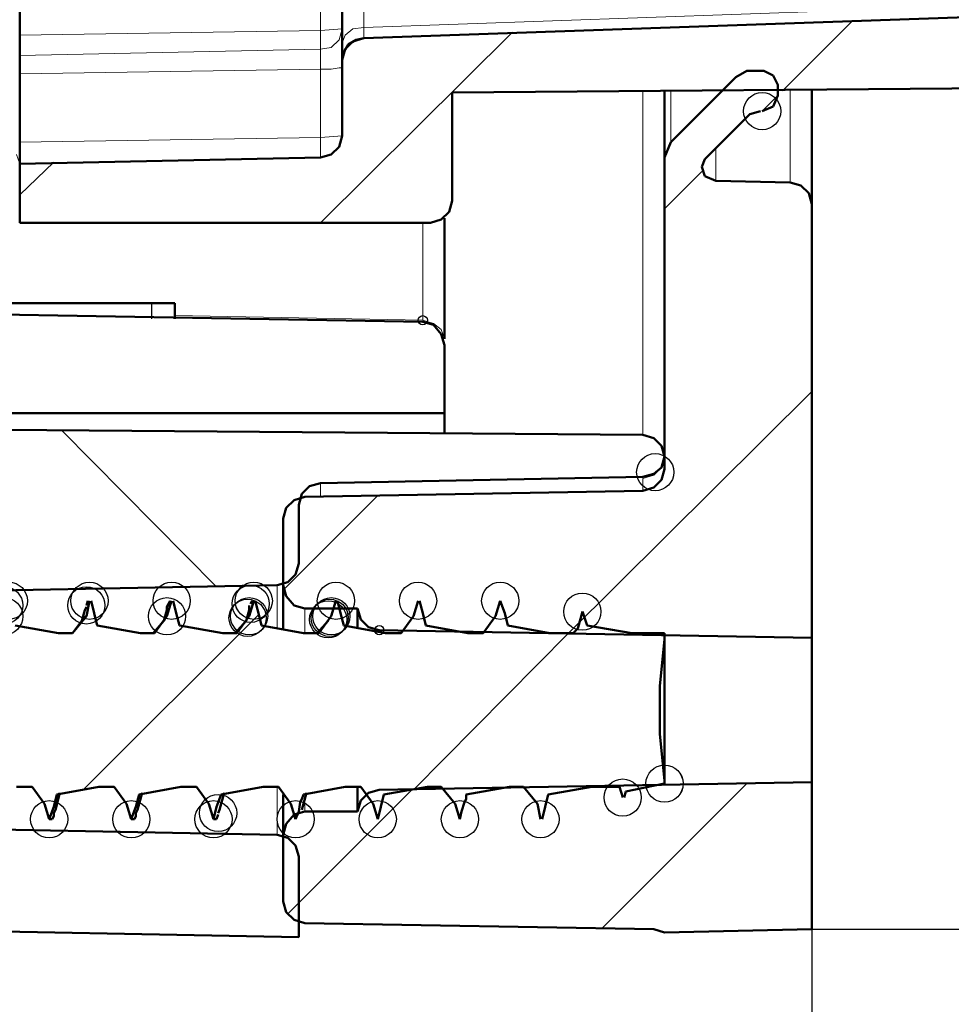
# Model space of a CAD drawing. Header units: centimetres. Extents: x -94 to 21, y -30 to 196.
# Tile 68 of 143: x 2.91 to 4.18, y -9.55 to -8.21. Entities that reach past the tile are written whole.
import ezdxf

# ---------------------------------------------------------------- set-up
doc = ezdxf.new("R2010")
doc.units = ezdxf.units.CM
doc.header["$MEASUREMENT"] = 0
doc.layers.add('Ebene 1', color=7, linetype='Continuous')

msp = doc.modelspace()

# ---------------------------------------------------------------- linework, layer by layer
at = {"layer": 'Ebene 1'}
for centre in [(3.92589, -8.33359), (3.77984, -8.82677), (2.89084, -9.00881), (2.89719, -9.00246), (3.00302, -9.00881), (3.00726, -9.00246), (3.00726, -9.00246), (3.11944, -9.00246), (3.11944, -9.00246), (3.22739, -9.00669), (3.23162, -9.00245), (3.23162, -9.00246), (3.34381, -9.00245), (3.45599, -9.00245), (3.56817, -9.00245), (3.68036, -9.01727), (2.89084, -9.02362), (3.11309, -9.02362), (3.22316, -9.02574), (3.22527, -9.02362), (3.33321, -9.02786), (3.33534, -9.02574), (3.33746, -9.02362), (3.79253, -9.25222), (3.79254, -9.25222), (3.73539, -9.27127), (3.18294, -9.29244), (2.95222, -9.30091), (3.06441, -9.30091), (3.17659, -9.30091), (3.28877, -9.30091), (3.40096, -9.3009), (3.51314, -9.3009), (3.6232, -9.3009)]:
    msp.add_ellipse(centre, major_axis=(0, 0.0254), ratio=1, dxfattribs=at)
at = {"layer": 'Ebene 1', "color": 252}
for centre in [(3.46235, -8.61934), (3.40307, -9.04267)]:
    msp.add_ellipse(centre, major_axis=(0, 0.00635), ratio=1, dxfattribs=at)
at = {"layer": 'Ebene 1', "color": 252, "lineweight": 13}
for points in [[(3.32264, -8.22352), (3.32264, -8.22352), (3.32264, -8.15579), (3.32264, -8.15579)], [(3.38191, -8.16214), (3.38191, -8.16214), (3.38191, -8.21929), (3.38191, -8.21929)], [(3.38191, -8.21929), (3.38191, -8.21929), (4.28361, -8.18754), (4.28361, -8.18754)], [(3.32264, -8.22352), (3.32264, -8.22352), (2.91201, -8.22987), (2.91201, -8.22987)], [(3.35227, -8.2214), (3.35227, -8.2214), (3.32264, -8.22352), (3.32264, -8.22352)], [(3.34804, -8.23622), (3.34804, -8.23622), (3.35227, -8.2214), (3.35227, -8.2214)], [(3.35227, -8.24045), (3.35227, -8.24045), (3.35651, -8.22987), (3.35651, -8.22987)], [(3.35651, -8.22987), (3.35651, -8.22987), (3.36709, -8.2214), (3.36709, -8.2214)], [(3.36709, -8.2214), (3.36709, -8.2214), (3.38191, -8.21929), (3.38191, -8.21929)], [(3.38191, -8.2341), (3.38191, -8.2341), (3.38191, -8.21929), (3.38191, -8.21929)], [(3.33746, -8.2468), (3.33746, -8.2468), (3.34804, -8.23622), (3.34804, -8.23622)], [(3.32264, -8.24892), (3.32264, -8.24892), (2.91201, -8.25739), (2.91201, -8.25739)], [(3.32264, -8.24892), (3.32264, -8.24892), (3.33746, -8.2468), (3.33746, -8.2468)], [(3.32264, -8.27644), (3.32264, -8.27644), (3.32264, -8.24892), (3.32264, -8.24892)], [(3.32264, -8.27644), (3.32264, -8.27644), (2.91201, -8.28279), (2.91201, -8.28279)], [(3.32264, -8.36957), (3.32264, -8.36957), (3.32264, -8.27644), (3.32264, -8.27644)], [(3.32264, -8.27644), (3.32264, -8.27644), (3.33746, -8.27644), (3.33746, -8.27644)], [(3.33746, -8.27644), (3.33746, -8.27644), (3.34804, -8.27432), (3.34804, -8.27432)], [(3.34804, -8.27432), (3.34804, -8.27432), (3.35227, -8.27432), (3.35227, -8.27432)], [(3.76291, -8.77597), (3.76291, -8.77597), (3.76291, -8.30607), (3.76291, -8.30607)], [(3.80101, -8.30607), (3.80101, -8.30607), (3.80101, -8.37592), (3.80101, -8.37592)], [(3.96399, -8.43096), (3.96399, -8.43096), (3.96399, -8.30396), (3.96399, -8.30396)], [(2.91201, -8.37592), (2.91201, -8.37592), (3.32264, -8.36957), (3.32264, -8.36957)], [(3.32264, -8.36957), (3.32264, -8.36957), (3.35227, -8.36745), (3.35227, -8.36745)], [(3.32264, -8.36957), (3.32264, -8.36957), (3.32264, -8.39709), (3.32264, -8.39709)], [(3.86239, -8.38439), (3.86239, -8.38439), (3.86239, -8.42884), (3.86239, -8.42884)], [(2.91201, -8.40555), (2.91201, -8.40555), (2.90777, -8.39285), (2.90777, -8.39285)], [(3.46234, -8.61934), (3.46234, -8.61934), (3.46234, -8.48599), (3.46234, -8.48599)], [(3.12367, -8.61299), (3.12367, -8.61299), (3.46234, -8.61934), (3.46234, -8.61934)], [(3.47717, -8.62357), (3.47717, -8.62357), (3.46235, -8.61934), (3.46235, -8.61934)], [(3.48775, -8.63204), (3.48775, -8.63204), (3.47717, -8.62357), (3.47717, -8.62357)], [(3.49199, -8.64474), (3.49199, -8.64474), (3.48775, -8.63204), (3.48775, -8.63204)], [(3.78831, -8.82042), (3.78831, -8.82042), (3.79254, -8.8056), (3.79254, -8.8056)], [(3.77772, -8.831), (3.77772, -8.831), (3.78831, -8.82042), (3.78831, -8.82042)], [(3.76291, -8.83524), (3.76291, -8.83524), (3.77772, -8.831), (3.77772, -8.831)], [(3.32264, -8.84159), (3.32264, -8.84159), (3.32264, -8.86064), (3.32264, -8.86064)], [(3.26337, -9.03844), (3.26337, -9.03844), (3.26337, -8.98129), (3.26337, -8.98129)], [(3.30147, -9.01304), (3.30147, -9.01304), (3.30147, -9.0469), (3.30147, -9.0469)], [(3.26337, -9.32207), (3.26337, -9.32207), (3.26337, -9.25646), (3.26337, -9.25646)], [(3.30147, -9.27127), (3.30147, -9.27127), (3.30147, -9.29032), (3.30147, -9.29032)]]:
    msp.add_open_spline(points, degree=3, dxfattribs=at)
at = {"layer": 'Ebene 1', "lineweight": 50}
for points in [[(2.91201, -8.2087), (2.91201, -8.2087), (2.91201, -8.16637), (2.91201, -8.16637)], [(3.35227, -8.24045), (3.35227, -8.24045), (3.35227, -8.1833), (3.35227, -8.1833)], [(4.28361, -8.20235), (4.28361, -8.20235), (3.38191, -8.2341), (3.38191, -8.2341)], [(2.91201, -8.22987), (2.91201, -8.22987), (2.91201, -8.2087), (2.91201, -8.2087)], [(2.91201, -8.25739), (2.91201, -8.25739), (2.91201, -8.22987), (2.91201, -8.22987)], [(3.35227, -8.26162), (3.35227, -8.26162), (3.35227, -8.24045), (3.35227, -8.24045)], [(3.35439, -8.25315), (3.35439, -8.25315), (3.36074, -8.24257), (3.36074, -8.24257)], [(3.35651, -8.24892), (3.35651, -8.24892), (3.36709, -8.23834), (3.36709, -8.23834)], [(3.36074, -8.24257), (3.36074, -8.24257), (3.37133, -8.23622), (3.37133, -8.23622)], [(3.36709, -8.23834), (3.36709, -8.23834), (3.38191, -8.2341), (3.38191, -8.2341)], [(3.37133, -8.23622), (3.37133, -8.23622), (3.38191, -8.2341), (3.38191, -8.2341)], [(2.91201, -8.25739), (2.91201, -8.25739), (2.91201, -8.28279), (2.91201, -8.28279)], [(3.35227, -8.26374), (3.35227, -8.26374), (3.35651, -8.24892), (3.35651, -8.24892)], [(3.35228, -8.26374), (3.35228, -8.26374), (3.35439, -8.25315), (3.35439, -8.25315)], [(3.35228, -8.36745), (3.35228, -8.36745), (3.35228, -8.26374), (3.35228, -8.26374)], [(2.91201, -8.28279), (2.91201, -8.28279), (2.91201, -8.37592), (2.91201, -8.37592)], [(3.8899, -8.28702), (3.8899, -8.28702), (3.90472, -8.27855), (3.90472, -8.27855)], [(3.90472, -8.27855), (3.90472, -8.27855), (3.92165, -8.27855), (3.92165, -8.27855)], [(3.92165, -8.27855), (3.92165, -8.27855), (3.928, -8.27855), (3.928, -8.27855)], [(3.928, -8.27855), (3.928, -8.27855), (3.9407, -8.2849), (3.9407, -8.2849)], [(3.9407, -8.2849), (3.9407, -8.2849), (3.94705, -8.2976), (3.94705, -8.2976)], [(3.80101, -8.37592), (3.80101, -8.37592), (3.88991, -8.28702), (3.88991, -8.28702)], [(3.94705, -8.2976), (3.94705, -8.2976), (3.94705, -8.31242), (3.94705, -8.31242)], [(4.29843, -8.30184), (4.29843, -8.30184), (3.50256, -8.30819), (3.50256, -8.30819)], [(3.50256, -8.45635), (3.50256, -8.45635), (3.50256, -8.30819), (3.50256, -8.30819)], [(3.79254, -8.39709), (3.79254, -8.39709), (3.79254, -8.30607), (3.79254, -8.30607)], [(3.99362, -8.30395), (3.99362, -8.30395), (3.99362, -8.46059), (3.99362, -8.46059)], [(3.94705, -8.31242), (3.94705, -8.31242), (3.9407, -8.32724), (3.9407, -8.32724)], [(3.90895, -8.33782), (3.90895, -8.33782), (3.84757, -8.3992), (3.84757, -8.3992)], [(3.90895, -8.33782), (3.90895, -8.33782), (3.92377, -8.33359), (3.92377, -8.33359)], [(3.9407, -8.32724), (3.9407, -8.32724), (3.92589, -8.33359), (3.92589, -8.33359)], [(2.91201, -8.40555), (2.91201, -8.40555), (2.91201, -8.37592), (2.91201, -8.37592)], [(3.35228, -8.36745), (3.35228, -8.36745), (3.34804, -8.38227), (3.34804, -8.38227)], [(3.79254, -8.39709), (3.79254, -8.39709), (3.80101, -8.37592), (3.80101, -8.37592)], [(3.34804, -8.38227), (3.34804, -8.38227), (3.33746, -8.39285), (3.33746, -8.39285)], [(2.91201, -8.40555), (2.91201, -8.40555), (3.32264, -8.39709), (3.32264, -8.39709)], [(2.91201, -8.48599), (2.91201, -8.48599), (2.91201, -8.40555), (2.91201, -8.40555)], [(3.33746, -8.39285), (3.33746, -8.39285), (3.32264, -8.39709), (3.32264, -8.39709)], [(3.79254, -8.39709), (3.79254, -8.39709), (3.79254, -8.82254), (3.79254, -8.82254)], [(3.84334, -8.40979), (3.84334, -8.40979), (3.84757, -8.3992), (3.84757, -8.3992)], [(3.84757, -8.42249), (3.84757, -8.42249), (3.84334, -8.40979), (3.84334, -8.40979)], [(3.86239, -8.42884), (3.86239, -8.42884), (3.84757, -8.42249), (3.84757, -8.42249)], [(3.96399, -8.43095), (3.96399, -8.43095), (3.86239, -8.42884), (3.86239, -8.42884)], [(3.96399, -8.43095), (3.96399, -8.43095), (3.9788, -8.43519), (3.9788, -8.43519)], [(3.9788, -8.43519), (3.9788, -8.43519), (3.98939, -8.44577), (3.98939, -8.44577)], [(3.98939, -8.44577), (3.98939, -8.44577), (3.99362, -8.46059), (3.99362, -8.46059)], [(3.50256, -8.45635), (3.50256, -8.45635), (3.49833, -8.47117), (3.49833, -8.47117)], [(3.49833, -8.47117), (3.49833, -8.47117), (3.48774, -8.48175), (3.48774, -8.48175)], [(3.99362, -8.46059), (3.99362, -8.46059), (3.99362, -9.05325), (3.99362, -9.05325)], [(3.48774, -8.48175), (3.48774, -8.48175), (3.47293, -8.48599), (3.47293, -8.48599)], [(3.49197, -8.47964), (3.49197, -8.47964), (3.49197, -8.64474), (3.49197, -8.64474)], [(3.46234, -8.62145), (3.46234, -8.62145), (1.99337, -8.59605), (1.99337, -8.59605)], [(3.12368, -8.59605), (3.12368, -8.59605), (2.82311, -8.59605), (2.82311, -8.59605)], [(3.12368, -8.61722), (3.12368, -8.61722), (3.12368, -8.59605), (3.12368, -8.59605)], [(3.46234, -8.62145), (3.46234, -8.62145), (3.47716, -8.62569), (3.47716, -8.62569)], [(3.47716, -8.62569), (3.47716, -8.62569), (3.48774, -8.63839), (3.48774, -8.63839)], [(3.48774, -8.63839), (3.48774, -8.63839), (3.49197, -8.6532), (3.49197, -8.6532)], [(3.49197, -8.6532), (3.49197, -8.6532), (3.49197, -8.74634), (3.49197, -8.74634)], [(2.50349, -8.74634), (2.50349, -8.74634), (3.49197, -8.74634), (3.49197, -8.74634)], [(3.49197, -8.74634), (3.49197, -8.74634), (3.49197, -8.77385), (3.49197, -8.77385)], [(2.19234, -8.76327), (2.19234, -8.76327), (3.76291, -8.77597), (3.76291, -8.77597)], [(3.76291, -8.77597), (3.76291, -8.77597), (3.77772, -8.78021), (3.77772, -8.78021)], [(3.77772, -8.78021), (3.77772, -8.78021), (3.78831, -8.79079), (3.78831, -8.79079)], [(3.78831, -8.79079), (3.78831, -8.79079), (3.79254, -8.80561), (3.79254, -8.80561)], [(3.79254, -8.80561), (3.79254, -8.80561), (3.78831, -8.82042), (3.78831, -8.82042)], [(3.78831, -8.82042), (3.78831, -8.82042), (3.77772, -8.82889), (3.77772, -8.82889)], [(3.79254, -8.82254), (3.79254, -8.82254), (3.7883, -8.83735), (3.7883, -8.83735)], [(3.76291, -8.83312), (3.76291, -8.83312), (3.32264, -8.84159), (3.32264, -8.84159)], [(3.77772, -8.82889), (3.77772, -8.82889), (3.76291, -8.83312), (3.76291, -8.83312)], [(3.29724, -8.85641), (3.29724, -8.85641), (3.30782, -8.84582), (3.30782, -8.84582)], [(3.30782, -8.84582), (3.30782, -8.84582), (3.32264, -8.84159), (3.32264, -8.84159)], [(3.77772, -8.84794), (3.77772, -8.84794), (3.7629, -8.85217), (3.7629, -8.85217)], [(3.7883, -8.83735), (3.7883, -8.83735), (3.77772, -8.84794), (3.77772, -8.84794)], [(3.28665, -8.86487), (3.28665, -8.86487), (3.30147, -8.86064), (3.30147, -8.86064)], [(3.29301, -8.87122), (3.29301, -8.87122), (3.29724, -8.85641), (3.29724, -8.85641)], [(3.30147, -8.86064), (3.30147, -8.86064), (3.7629, -8.85217), (3.7629, -8.85217)], [(3.27184, -8.89027), (3.27184, -8.89027), (3.27607, -8.87545), (3.27607, -8.87545)], [(3.27607, -8.87545), (3.27607, -8.87545), (3.28665, -8.86487), (3.28665, -8.86487)], [(3.29301, -8.95166), (3.29301, -8.95166), (3.29301, -8.87122), (3.29301, -8.87122)], [(3.27184, -8.89027), (3.27184, -8.89027), (3.27184, -8.98129), (3.27184, -8.98129)], [(3.29301, -8.95166), (3.29301, -8.95166), (3.28877, -8.96647), (3.28877, -8.96647)], [(3.28877, -8.96647), (3.28877, -8.96647), (3.27819, -8.97706), (3.27819, -8.97706)], [(3.26337, -8.98129), (3.26337, -8.98129), (2.69187, -8.99187), (2.69187, -8.99187)], [(3.27819, -8.97706), (3.27819, -8.97706), (3.26337, -8.98129), (3.26337, -8.98129)], [(3.27184, -9.04056), (3.27184, -9.04056), (3.27184, -8.98129), (3.27184, -8.98129)], [(3.27607, -8.9961), (3.27607, -8.9961), (3.27184, -8.98129), (3.27184, -8.98129)], [(3.28665, -9.0088), (3.28665, -9.0088), (3.27607, -8.9961), (3.27607, -8.9961)], [(3.00302, -9.01092), (3.00302, -9.01092), (3.00091, -9.01516), (3.00091, -9.01516)], [(3.00514, -9.00246), (3.00514, -9.00246), (3.00302, -9.00881), (3.00302, -9.00881)], [(3.00302, -9.02362), (3.00302, -9.02362), (3.00726, -9.00246), (3.00726, -9.00246)], [(3.11309, -9.02362), (3.11309, -9.02362), (3.11944, -9.00246), (3.11944, -9.00246)], [(3.11309, -9.01092), (3.11309, -9.01092), (3.11309, -9.01516), (3.11309, -9.01516)], [(3.22527, -9.02362), (3.22527, -9.02362), (3.23162, -9.00245), (3.23162, -9.00245)], [(3.22527, -9.00881), (3.22527, -9.00881), (3.22527, -9.01516), (3.22527, -9.01516)], [(3.22951, -9.00246), (3.22951, -9.00246), (3.22739, -9.00669), (3.22739, -9.00669)], [(3.30147, -9.01304), (3.30147, -9.01304), (3.28665, -9.0088), (3.28665, -9.0088)], [(3.33746, -9.02362), (3.33746, -9.02362), (3.34381, -9.00245), (3.34381, -9.00245)], [(3.44964, -9.02362), (3.44964, -9.02362), (3.45599, -9.00245), (3.45599, -9.00245)], [(3.56182, -9.02362), (3.56182, -9.02362), (3.56817, -9.00245), (3.56817, -9.00245)], [(3.56817, -9.00245), (3.56817, -9.00245), (3.57452, -9.01939), (3.57452, -9.01939)], [(2.98397, -9.04691), (2.98397, -9.04691), (3.00302, -9.02362), (3.00302, -9.02362)], [(3.0009, -9.01516), (3.0009, -9.01516), (2.99666, -9.02997), (2.99666, -9.02997)], [(3.00302, -9.02362), (3.00302, -9.02362), (2.99879, -9.02574), (2.99879, -9.02574)], [(3.09616, -9.04691), (3.09616, -9.04691), (3.11309, -9.02362), (3.11309, -9.02362)], [(3.11308, -9.01516), (3.11308, -9.01516), (3.10885, -9.02997), (3.10885, -9.02997)], [(3.20834, -9.04691), (3.20834, -9.04691), (3.22527, -9.02362), (3.22527, -9.02362)], [(3.22526, -9.01516), (3.22526, -9.01516), (3.22103, -9.02997), (3.22103, -9.02997)], [(3.37344, -9.01304), (3.37344, -9.01304), (3.30147, -9.01304), (3.30147, -9.01304)], [(3.32052, -9.0469), (3.32052, -9.0469), (3.33746, -9.02362), (3.33746, -9.02362)], [(3.37344, -9.03844), (3.37344, -9.03844), (3.37344, -9.01304), (3.37344, -9.01304)], [(3.37767, -9.02785), (3.37767, -9.02785), (3.37344, -9.01304), (3.37344, -9.01304)], [(3.43271, -9.0469), (3.43271, -9.0469), (3.44964, -9.02362), (3.44964, -9.02362)], [(3.54489, -9.0469), (3.54489, -9.0469), (3.56182, -9.02362), (3.56182, -9.02362)], [(3.57452, -9.01939), (3.57452, -9.01939), (3.57876, -9.03632), (3.57876, -9.03632)], [(3.68036, -9.01727), (3.68036, -9.01727), (3.67401, -9.04055), (3.67401, -9.04055)], [(3.68671, -9.03632), (3.68671, -9.03632), (3.68036, -9.01727), (3.68036, -9.01727)], [(2.90566, -9.03632), (2.90566, -9.03632), (2.96492, -9.04691), (2.96492, -9.04691)], [(2.99667, -9.02997), (2.99667, -9.02997), (2.98397, -9.04691), (2.98397, -9.04691)], [(2.99879, -9.02574), (2.99879, -9.02574), (2.99667, -9.02997), (2.99667, -9.02997)], [(3.01784, -9.03632), (3.01784, -9.03632), (3.07711, -9.04691), (3.07711, -9.04691)], [(3.10885, -9.02997), (3.10885, -9.02997), (3.09403, -9.04691), (3.09403, -9.04691)], [(3.11097, -9.02574), (3.11097, -9.02574), (3.10886, -9.02997), (3.10886, -9.02997)], [(3.13002, -9.03632), (3.13002, -9.03632), (3.18929, -9.04691), (3.18929, -9.04691)], [(3.22103, -9.02997), (3.22103, -9.02997), (3.20622, -9.04691), (3.20622, -9.04691)], [(3.24221, -9.03632), (3.24221, -9.03632), (3.29936, -9.0469), (3.29936, -9.0469)], [(3.33322, -9.02997), (3.33322, -9.02997), (3.3184, -9.04691), (3.3184, -9.04691)], [(3.35439, -9.03632), (3.35439, -9.03632), (3.41154, -9.0469), (3.41154, -9.0469)], [(3.38825, -9.03844), (3.38825, -9.03844), (3.37767, -9.02785), (3.37767, -9.02785)], [(3.46657, -9.03632), (3.46657, -9.03632), (3.52372, -9.0469), (3.52372, -9.0469)], [(3.57876, -9.03632), (3.57876, -9.03632), (3.63591, -9.0469), (3.63591, -9.0469)], [(3.68671, -9.03632), (3.68671, -9.03632), (3.74809, -9.0469), (3.74809, -9.0469)], [(2.96492, -9.04691), (2.96492, -9.04691), (2.98397, -9.04691), (2.98397, -9.04691)], [(3.07711, -9.04691), (3.07711, -9.04691), (3.09616, -9.04691), (3.09616, -9.04691)], [(3.18929, -9.04691), (3.18929, -9.04691), (3.20834, -9.04691), (3.20834, -9.04691)], [(3.29936, -9.0469), (3.29936, -9.0469), (3.32052, -9.0469), (3.32052, -9.0469)], [(3.40307, -9.04267), (3.40307, -9.04267), (3.38825, -9.03844), (3.38825, -9.03844)], [(3.99362, -9.05325), (3.99362, -9.05325), (3.40307, -9.04267), (3.40307, -9.04267)], [(3.41154, -9.0469), (3.41154, -9.0469), (3.43271, -9.0469), (3.43271, -9.0469)], [(3.52372, -9.0469), (3.52372, -9.0469), (3.54489, -9.0469), (3.54489, -9.0469)], [(3.63591, -9.0469), (3.63591, -9.0469), (3.66766, -9.0469), (3.66766, -9.0469)], [(3.67401, -9.04055), (3.67401, -9.04055), (3.66766, -9.0469), (3.66766, -9.0469)], [(3.74809, -9.0469), (3.74809, -9.0469), (3.79254, -9.0469), (3.79254, -9.0469)], [(3.78619, -9.11887), (3.78619, -9.11887), (3.79254, -9.05537), (3.79254, -9.05537)], [(3.79254, -9.05537), (3.79254, -9.05537), (3.79254, -9.24799), (3.79254, -9.24799)], [(3.99362, -9.05325), (3.99362, -9.05325), (3.99362, -9.2501), (3.99362, -9.2501)], [(3.78619, -9.18449), (3.78619, -9.18449), (3.78619, -9.11887), (3.78619, -9.11887)], [(3.79254, -9.24799), (3.79254, -9.24799), (3.78619, -9.18449), (3.78619, -9.18449)], [(3.40307, -9.26069), (3.40307, -9.26069), (3.99362, -9.2501), (3.99362, -9.2501)], [(3.79254, -9.25222), (3.79254, -9.25222), (3.73962, -9.2628), (3.73962, -9.2628)], [(3.79254, -9.25222), (3.79254, -9.25222), (3.79254, -9.24799), (3.79254, -9.24799)], [(3.99362, -9.2501), (3.99362, -9.2501), (3.99362, -9.45119), (3.99362, -9.45119)], [(2.92894, -9.25646), (2.92894, -9.25646), (2.90777, -9.25646), (2.90777, -9.25646)], [(2.94587, -9.27974), (2.94587, -9.27974), (2.92894, -9.25646), (2.92894, -9.25646)], [(2.96281, -9.26704), (2.96281, -9.26704), (2.95857, -9.28397), (2.95857, -9.28397)], [(2.96068, -9.28821), (2.96068, -9.28821), (2.96703, -9.26492), (2.96703, -9.26492)], [(3.01996, -9.25646), (3.01996, -9.25646), (2.96281, -9.26704), (2.96281, -9.26704)], [(3.04112, -9.25646), (3.04112, -9.25646), (3.01996, -9.25646), (3.01996, -9.25646)], [(3.05806, -9.27974), (3.05806, -9.27974), (3.04112, -9.25646), (3.04112, -9.25646)], [(3.07499, -9.26704), (3.07499, -9.26704), (3.07076, -9.28397), (3.07076, -9.28397)], [(3.07287, -9.28821), (3.07287, -9.28821), (3.07922, -9.26492), (3.07922, -9.26492)], [(3.13214, -9.25646), (3.13214, -9.25646), (3.07499, -9.26704), (3.07499, -9.26704)], [(3.15331, -9.25646), (3.15331, -9.25646), (3.13214, -9.25646), (3.13214, -9.25646)], [(3.17024, -9.27974), (3.17024, -9.27974), (3.15331, -9.25646), (3.15331, -9.25646)], [(3.18717, -9.26704), (3.18717, -9.26704), (3.18082, -9.28397), (3.18082, -9.28397)], [(3.18505, -9.28821), (3.18505, -9.28821), (3.1914, -9.26492), (3.1914, -9.26492)], [(3.24432, -9.25646), (3.24432, -9.25646), (3.18717, -9.26704), (3.18717, -9.26704)], [(3.26549, -9.25646), (3.26549, -9.25646), (3.24432, -9.25646), (3.24432, -9.25646)], [(3.28242, -9.27974), (3.28242, -9.27974), (3.26549, -9.25646), (3.26549, -9.25646)], [(3.27184, -9.32207), (3.27184, -9.32207), (3.27184, -9.26704), (3.27184, -9.26704)], [(3.29723, -9.28821), (3.29723, -9.28821), (3.30358, -9.26492), (3.30358, -9.26492)], [(3.29936, -9.26704), (3.29936, -9.26704), (3.29724, -9.27339), (3.29724, -9.27339)], [(3.35651, -9.25645), (3.35651, -9.25645), (3.29936, -9.26704), (3.29936, -9.26704)], [(3.37767, -9.25645), (3.37767, -9.25645), (3.35651, -9.25645), (3.35651, -9.25645)], [(3.37344, -9.29032), (3.37344, -9.29032), (3.37344, -9.25645), (3.37344, -9.25645)], [(3.39461, -9.27974), (3.39461, -9.27974), (3.37767, -9.25645), (3.37767, -9.25645)], [(3.37767, -9.27551), (3.37767, -9.27551), (3.38826, -9.26492), (3.38826, -9.26492)], [(3.38826, -9.26492), (3.38826, -9.26492), (3.40307, -9.26069), (3.40307, -9.26069)], [(3.40942, -9.26704), (3.40942, -9.26704), (3.40096, -9.3009), (3.40096, -9.3009)], [(3.46869, -9.25645), (3.46869, -9.25645), (3.40942, -9.26704), (3.40942, -9.26704)], [(3.48774, -9.25645), (3.48774, -9.25645), (3.46869, -9.25645), (3.46869, -9.25645)], [(3.50679, -9.27974), (3.50679, -9.27974), (3.48774, -9.25645), (3.48774, -9.25645)], [(3.58087, -9.25645), (3.58087, -9.25645), (3.52161, -9.26704), (3.52161, -9.26704)], [(3.52161, -9.26704), (3.52161, -9.26704), (3.52161, -9.27339), (3.52161, -9.27339)], [(3.59992, -9.25645), (3.59992, -9.25645), (3.58087, -9.25645), (3.58087, -9.25645)], [(3.59992, -9.25646), (3.59992, -9.25646), (3.61897, -9.27974), (3.61897, -9.27974)], [(3.62532, -9.3009), (3.62532, -9.3009), (3.63379, -9.26704), (3.63379, -9.26704)], [(3.69306, -9.25645), (3.69306, -9.25645), (3.63379, -9.26704), (3.63379, -9.26704)], [(3.73116, -9.25645), (3.73116, -9.25645), (3.69306, -9.25645), (3.69306, -9.25645)], [(3.73116, -9.25645), (3.73116, -9.25645), (3.73539, -9.27127), (3.73539, -9.27127)], [(3.73751, -9.27127), (3.73751, -9.27127), (3.73962, -9.2628), (3.73962, -9.2628)], [(2.95222, -9.30091), (2.95222, -9.30091), (2.94587, -9.27974), (2.94587, -9.27974)], [(3.06441, -9.30091), (3.06441, -9.30091), (3.05806, -9.27974), (3.05806, -9.27974)], [(3.17659, -9.30091), (3.17659, -9.30091), (3.17024, -9.27974), (3.17024, -9.27974)], [(3.28877, -9.30091), (3.28877, -9.30091), (3.28242, -9.27974), (3.28242, -9.27974)], [(3.29512, -9.27762), (3.29512, -9.27762), (3.29301, -9.29032), (3.29301, -9.29032)], [(3.29724, -9.27339), (3.29724, -9.27339), (3.29512, -9.27762), (3.29512, -9.27762)], [(3.37344, -9.29032), (3.37344, -9.29032), (3.37767, -9.27551), (3.37767, -9.27551)], [(3.40096, -9.3009), (3.40096, -9.3009), (3.39461, -9.27974), (3.39461, -9.27974)], [(3.51314, -9.3009), (3.51314, -9.3009), (3.50679, -9.27974), (3.50679, -9.27974)], [(3.51949, -9.27762), (3.51949, -9.27762), (3.51526, -9.29032), (3.51526, -9.29032)], [(3.52161, -9.27339), (3.52161, -9.27339), (3.51949, -9.27762), (3.51949, -9.27762)], [(3.61897, -9.27974), (3.61897, -9.27974), (3.6232, -9.3009), (3.6232, -9.3009)], [(2.95857, -9.28397), (2.95857, -9.28397), (2.95222, -9.30091), (2.95222, -9.30091)], [(2.96069, -9.28821), (2.96069, -9.28821), (2.95857, -9.29244), (2.95857, -9.29244)], [(2.95857, -9.29244), (2.95857, -9.29244), (2.95857, -9.29667), (2.95857, -9.29667)], [(3.07076, -9.28397), (3.07076, -9.28397), (3.06441, -9.30091), (3.06441, -9.30091)], [(3.07287, -9.2882), (3.07287, -9.2882), (3.07076, -9.29244), (3.07076, -9.29244)], [(3.07076, -9.29244), (3.07076, -9.29244), (3.07076, -9.29667), (3.07076, -9.29667)], [(3.18082, -9.28397), (3.18082, -9.28397), (3.17659, -9.30091), (3.17659, -9.30091)], [(3.18506, -9.2882), (3.18506, -9.2882), (3.18294, -9.29244), (3.18294, -9.29244)], [(3.28666, -9.29455), (3.28666, -9.29455), (3.30147, -9.29032), (3.30147, -9.29032)], [(3.29301, -9.29032), (3.29301, -9.29032), (3.28877, -9.30091), (3.28877, -9.30091)], [(3.30147, -9.29032), (3.30147, -9.29032), (3.37344, -9.29032), (3.37344, -9.29032)], [(3.51526, -9.29032), (3.51526, -9.29032), (3.51314, -9.3009), (3.51314, -9.3009)], [(2.95646, -9.30091), (2.95646, -9.30091), (2.95222, -9.30091), (2.95222, -9.30091)], [(2.95857, -9.29667), (2.95857, -9.29667), (2.95646, -9.30091), (2.95646, -9.30091)], [(3.06864, -9.30091), (3.06864, -9.30091), (3.06441, -9.30091), (3.06441, -9.30091)], [(3.07076, -9.29667), (3.07076, -9.29667), (3.06864, -9.30091), (3.06864, -9.30091)], [(3.18082, -9.3009), (3.18082, -9.3009), (3.17659, -9.3009), (3.17659, -9.3009)], [(3.18294, -9.29455), (3.18294, -9.29455), (3.18082, -9.3009), (3.18082, -9.3009)], [(3.27184, -9.32207), (3.27184, -9.32207), (3.27607, -9.30725), (3.27607, -9.30725)], [(3.27607, -9.30725), (3.27607, -9.30725), (3.28666, -9.29455), (3.28666, -9.29455)], [(2.69187, -9.31149), (2.69187, -9.31149), (3.26337, -9.32207), (3.26337, -9.32207)], [(3.26337, -9.32207), (3.26337, -9.32207), (3.27819, -9.32631), (3.27819, -9.32631)], [(3.27184, -9.32207), (3.27184, -9.32207), (3.27184, -9.41309), (3.27184, -9.41309)], [(3.27819, -9.32631), (3.27819, -9.32631), (3.28877, -9.33689), (3.28877, -9.33689)], [(3.28877, -9.33689), (3.28877, -9.33689), (3.29301, -9.35171), (3.29301, -9.35171)], [(3.29301, -9.46177), (3.29301, -9.46177), (3.29301, -9.35171), (3.29301, -9.35171)], [(3.27607, -9.4279), (3.27607, -9.4279), (3.27184, -9.41309), (3.27184, -9.41309)], [(3.28666, -9.43849), (3.28666, -9.43849), (3.27607, -9.4279), (3.27607, -9.4279)], [(3.30147, -9.44272), (3.30147, -9.44272), (3.28666, -9.43849), (3.28666, -9.43849)], [(2.72151, -9.45119), (2.72151, -9.45119), (3.29301, -9.46177), (3.29301, -9.46177)], [(3.77772, -9.45119), (3.77772, -9.45119), (3.30147, -9.44272), (3.30147, -9.44272)], [(3.77772, -9.45119), (3.77772, -9.45119), (3.79254, -9.45542), (3.79254, -9.45542)], [(3.99362, -9.45119), (3.99362, -9.45119), (3.79254, -9.45542), (3.79254, -9.45542)]]:
    msp.add_open_spline(points, degree=3, dxfattribs=at)
at = {"layer": 'Ebene 1', "lineweight": 35}
for points in [[(4.04866, -8.21082), (4.04866, -8.21082), (3.95341, -8.30607), (3.95341, -8.30607)], [(3.58511, -8.22564), (3.58511, -8.22564), (3.32265, -8.48599), (3.32265, -8.48599)], [(3.94494, -8.31454), (3.94494, -8.31454), (3.92589, -8.33359), (3.92589, -8.33359)], [(2.95858, -8.40344), (2.95858, -8.40344), (2.91201, -8.44789), (2.91201, -8.44789)], [(3.84334, -8.41614), (3.84334, -8.41614), (3.79254, -8.46694), (3.79254, -8.46694)], [(3.66131, -9.0469), (3.66131, -9.0469), (3.99363, -8.7167), (3.99363, -8.7167)], [(2.96916, -8.76962), (2.96916, -8.76962), (3.18082, -8.9834), (3.18082, -8.9834)], [(3.40096, -8.85852), (3.40096, -8.85852), (3.27396, -8.98552), (3.27396, -8.98552)], [(3.23797, -9.0215), (3.23797, -9.0215), (2.99879, -9.26069), (2.99879, -9.26069)], [(3.67612, -9.03209), (3.67612, -9.03209), (3.68247, -9.02574), (3.68247, -9.02574)], [(3.44964, -9.26069), (3.44964, -9.26069), (3.66131, -9.0469), (3.66131, -9.0469)], [(3.90473, -9.25222), (3.90473, -9.25222), (3.70788, -9.44907), (3.70788, -9.44907)], [(3.44753, -9.26069), (3.44753, -9.26069), (3.27819, -9.43002), (3.27819, -9.43002)]]:
    msp.add_open_spline(points, degree=3, dxfattribs=at)
at = {"layer": 'Ebene 1', "color": 252, "lineweight": 13}
for points in [[(3.32264, -8.24892), (3.32264, -8.24892), (3.32264, -8.23834), (3.32264, -8.23834), (3.32264, -8.23834), (3.32264, -8.22352), (3.32264, -8.22352)], [(3.76291, -8.85217), (3.76291, -8.85217), (3.76291, -8.83524), (3.76291, -8.83524), (3.76291, -8.83524), (3.76291, -8.83524), (3.76291, -8.83524)]]:
    msp.add_open_spline(points, degree=3, knots=[0, 0, 0, 0, 0.5, 0.5, 0.5, 1, 1, 1, 1], dxfattribs=at)
at = {"layer": 'Ebene 1', "color": 1, "lineweight": 25}
msp.add_open_spline([(3.99362, -8.46059), (3.99362, -8.46059), (3.99362, -10.44814), (3.99362, -10.44814)], degree=3, dxfattribs=at)
at = {"layer": 'Ebene 1', "lineweight": 50}
for points, knots in [([(3.47293, -8.48599), (3.47293, -8.48599), (3.45388, -8.48599), (3.45388, -8.48599), (3.45388, -8.48599), (2.95434, -8.48599), (2.95434, -8.48599), (2.95434, -8.48599), (2.91201, -8.48599), (2.91201, -8.48599)], [0, 0, 0, 0, 0.3333333, 0.3333333, 0.3333333, 0.6666667, 0.6666667, 0.6666667, 1, 1, 1, 1]), ([(3.00937, -9.00246), (3.00937, -9.00246), (3.01361, -9.01939), (3.01361, -9.01939), (3.01361, -9.01939), (3.01784, -9.03632), (3.01784, -9.03632)], [0, 0, 0, 0, 0.5, 0.5, 0.5, 1, 1, 1, 1]), ([(3.11732, -9.00246), (3.11732, -9.00246), (3.11521, -9.00669), (3.11521, -9.00669), (3.11521, -9.00669), (3.11309, -9.01092), (3.11309, -9.01092)], [0, 0, 0, 0, 0.5, 0.5, 0.5, 1, 1, 1, 1]), ([(3.12156, -9.00246), (3.12156, -9.00246), (3.12579, -9.01939), (3.12579, -9.01939), (3.12579, -9.01939), (3.13002, -9.03632), (3.13002, -9.03632)], [0, 0, 0, 0, 0.5, 0.5, 0.5, 1, 1, 1, 1]), ([(3.23374, -9.00245), (3.23374, -9.00245), (3.23797, -9.01939), (3.23797, -9.01939), (3.23797, -9.01939), (3.24221, -9.03632), (3.24221, -9.03632)], [0, 0, 0, 0, 0.5, 0.5, 0.5, 1, 1, 1, 1]), ([(3.34592, -9.00245), (3.34592, -9.00245), (3.35016, -9.01939), (3.35016, -9.01939), (3.35016, -9.01939), (3.35439, -9.03632), (3.35439, -9.03632)], [0, 0, 0, 0, 0.5, 0.5, 0.5, 1, 1, 1, 1]), ([(3.45811, -9.00245), (3.45811, -9.00245), (3.46234, -9.01939), (3.46234, -9.01939), (3.46234, -9.01939), (3.46657, -9.03632), (3.46657, -9.03632)], [0, 0, 0, 0, 0.5, 0.5, 0.5, 1, 1, 1, 1]), ([(3.10886, -9.02997), (3.10886, -9.02997), (3.10886, -9.02997), (3.10886, -9.02997), (3.10886, -9.02997), (3.10886, -9.02997), (3.10886, -9.02997)], [0, 0, 0, 0, 0.5, 0.5, 0.5, 1, 1, 1, 1]), ([(3.22104, -9.02785), (3.22104, -9.02785), (3.22104, -9.02785), (3.22104, -9.02785), (3.22104, -9.02785), (3.22104, -9.02785), (3.22104, -9.02785)], [0, 0, 0, 0, 0.5, 0.5, 0.5, 1, 1, 1, 1]), ([(3.33322, -9.02786), (3.33322, -9.02786), (3.33322, -9.02786), (3.33322, -9.02786), (3.33322, -9.02786), (3.33322, -9.02786), (3.33322, -9.02786)], [0, 0, 0, 0, 0.5, 0.5, 0.5, 1, 1, 1, 1]), ([(3.79254, -9.05537), (3.79254, -9.05537), (3.79254, -9.0469), (3.79254, -9.0469), (3.79254, -9.0469), (3.79254, -9.0469), (3.79254, -9.0469)], [0, 0, 0, 0, 0.5, 0.5, 0.5, 1, 1, 1, 1])]:
    msp.add_open_spline(points, degree=3, knots=knots, dxfattribs=at)
at = {"layer": 'Ebene 1', "lineweight": 25}
msp.add_open_spline([(3.09192, -8.59605), (3.09192, -8.59605), (3.09192, -8.61722), (3.09192, -8.61722)], degree=3, dxfattribs=at)
at = {"layer": 'Ebene 1', "color": 252, "lineweight": 25}
msp.add_open_spline([(3.99362, -9.45119), (3.99362, -9.45119), (7.03527, -9.45119), (7.03527, -9.45119)], degree=3, dxfattribs=at)

doc.saveas('drawing.dxf')
